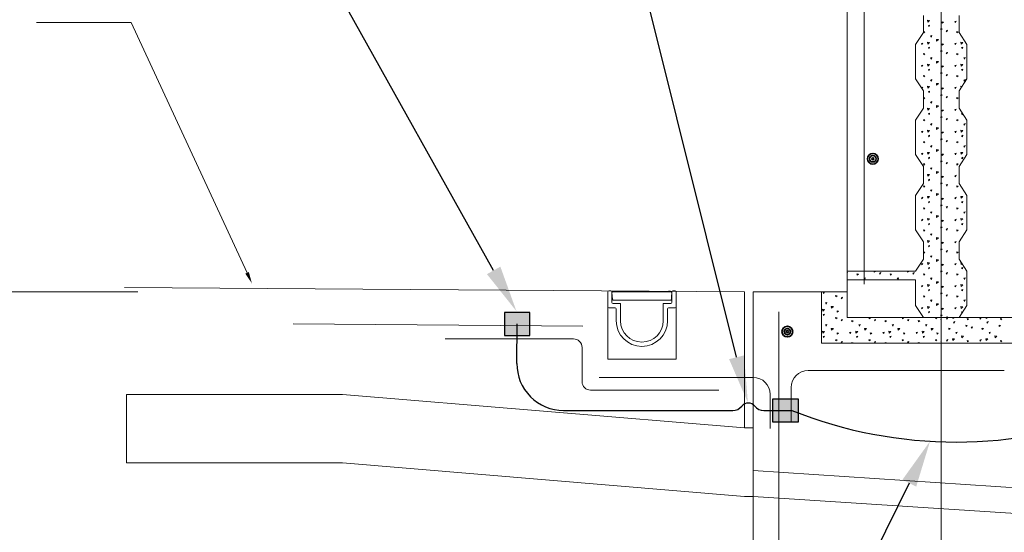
# Model space of a CAD drawing. Header units: inches. Extents: x 298 to 9722, y 170 to 7422.
# Tile 3 of 36: x 479 to 732, y 422 to 553. Entities that reach past the tile are written whole.
import ezdxf
from ezdxf import colors
from ezdxf.entities.mleader import LeaderData, LeaderLine
from ezdxf.math import Vec2, Vec3

# ---------------------------------------------------------------- set-up
doc = ezdxf.new("R2010")
doc.units = ezdxf.units.IN
doc.header["$MEASUREMENT"] = 0
for name, color, linetype, lineweight in [('E-ANNO-TEXT', 7, 'Continuous', 25), ('E-DETL-GRPH', 7, 'Continuous', 35), ('S-301 Building Sections [E-202 Reference]$0$G-ELECT-REF', 253, 'Continuous', 9)]:
    doc.layers.add(name, color=color, linetype=linetype, lineweight=lineweight)
doc.styles.get("Standard").update_dxf_attribs({"font": 'arial.ttf'})

# ---------------------------------------------------------------- blocks, each defined once
blk = doc.blocks.new('S-301 Building Sections [E-202 Reference]')
at = {"color": 9}
for centre, radius in [((691.867, 266.723), 0.313), ((691.867, 266.723), 0.188), ((691.867, 266.723), 0.0625), ((686.868, 256.618), 0.313), ((686.868, 256.618), 0.188), ((686.868, 256.618), 0.0625)]:
    blk.add_circle(centre, radius, dxfattribs=at)
at = {"layer": 'S-301 Building Sections [E-202 Reference]$0$G-ELECT-REF', "color": 9}
for p, q in [((695.868, 290.054), (695.868, 234.173)), ((691.367, 259.384), (691.367, 287.053)), ((690.368, 257.447), (690.368, 286.387)), ((694.825, 274.104), (694.825, 275.104)), ((696.911, 275.104), (696.911, 274.104)), ((648.505, 274.684), (642.986, 274.684)), ((655.289, 260.053), (648.505, 274.684)), ((694.368, 273.397), (694.825, 274.104)), ((696.911, 274.104), (697.368, 273.397)), ((694.368, 271.397), (694.368, 273.397)), ((697.368, 273.397), (697.368, 271.397)), ((694.825, 270.69), (694.368, 271.397)), ((697.368, 271.397), (696.911, 270.69)), ((694.825, 269.69), (694.825, 270.69)), ((696.911, 270.69), (696.911, 269.69)), ((694.368, 268.982), (694.825, 269.69)), ((696.911, 269.69), (697.368, 268.982)), ((694.368, 266.982), (694.368, 268.982)), ((697.368, 268.982), (697.368, 266.982)), ((694.825, 266.275), (694.368, 266.982)), ((697.368, 266.982), (696.911, 266.275)), ((694.825, 265.275), (694.825, 266.275)), ((696.911, 266.275), (696.911, 265.275)), ((694.368, 264.568), (694.825, 265.275)), ((696.911, 265.275), (697.368, 264.568)), ((694.368, 262.568), (694.368, 264.568)), ((697.368, 264.568), (697.368, 262.568)), ((694.825, 261.861), (694.368, 262.568)), ((697.368, 262.568), (696.911, 261.861)), ((694.825, 260.861), (694.825, 261.861)), ((696.911, 261.861), (696.911, 260.861)), ((694.368, 260.154), (694.825, 260.861)), ((696.911, 260.861), (697.368, 260.154)), ((690.368, 259.654), (690.368, 260.154)), ((690.368, 260.154), (691.367, 260.154)), ((691.367, 260.154), (694.368, 260.154)), ((697.368, 260.154), (697.368, 258.154)), ((694.368, 259.654), (690.368, 259.654)), ((694.368, 258.154), (694.368, 259.654)), ((648.118, 259.197), (684.368, 258.947)), ((676.428, 259.007), (676.558, 259.007)), ((676.804, 258.988), (676.825, 258.988)), ((679.992, 258.988), (679.97, 258.988)), ((680.308, 259.007), (680.178, 259.007)), ((648.901, 258.947), (631.727, 258.947)), ((676.368, 258.947), (676.368, 255.007)), ((676.618, 258.947), (676.618, 258.317)), ((676.618, 258.947), (680.118, 258.947)), ((676.618, 258.906), (676.647, 258.494)), ((676.658, 258.947), (680.077, 258.947)), ((676.687, 258.459), (676.817, 258.459)), ((676.687, 258.459), (680.049, 258.459)), ((679.527, 258.459), (677.269, 258.459)), ((677.392, 258.947), (677.31, 258.947)), ((677.799, 258.947), (677.717, 258.947)), ((678.206, 258.947), (678.124, 258.947)), ((678.124, 258.946), (678.206, 258.946)), ((678.531, 258.947), (678.613, 258.947)), ((679.505, 258.947), (679.587, 258.947)), ((679.978, 258.459), (680.049, 258.459)), ((680.101, 258.669), (680.089, 258.494)), ((680.118, 258.906), (680.101, 258.669)), ((680.118, 258.947), (680.118, 258.317)), ((680.368, 258.947), (680.368, 255.007)), ((684.368, 258.947), (684.368, 250.989)), ((690.368, 258.947), (684.868, 258.947)), ((684.868, 258.947), (684.868, 240.947)), ((688.868, 255.947), (688.868, 258.947)), ((688.868, 258.947), (690.368, 258.947)), ((690.368, 258.947), (690.368, 257.447)), ((676.368, 258.067), (676.368, 257.757)), ((676.428, 258.007), (676.805, 258.007)), ((676.678, 258.257), (677.118, 258.257)), ((676.868, 257.944), (676.868, 257.257)), ((677.118, 258.257), (677.118, 257.257)), ((680.058, 258.257), (679.618, 258.257)), ((679.618, 258.257), (679.618, 257.257)), ((679.868, 257.944), (679.868, 257.257)), ((680.308, 258.007), (679.93, 258.007)), ((680.368, 258.067), (680.368, 257.757)), ((694.825, 257.447), (694.368, 258.154)), ((697.368, 258.154), (696.911, 257.447)), ((680.368, 257.757), (680.368, 257.257)), ((686.368, 231.947), (686.368, 257.772)), ((690.368, 257.447), (694.825, 257.447)), ((695.868, 257.447), (694.825, 257.447)), ((694.825, 257.447), (695.868, 257.447)), ((696.911, 257.447), (695.868, 257.447)), ((695.868, 257.447), (695.868, 255.947)), ((695.868, 255.947), (695.868, 257.447)), ((695.868, 257.447), (696.911, 257.447)), ((696.911, 257.447), (702.368, 257.447)), ((696.911, 257.447), (696.911, 257.447)), ((657.978, 257.072), (674.923, 256.947)), ((666.868, 256.197), (674.368, 256.197)), ((674.868, 255.697), (674.868, 253.697)), ((695.868, 255.947), (688.868, 255.947)), ((688.868, 255.947), (688.868, 255.947)), ((703.868, 255.947), (695.868, 255.947)), ((676.368, 255.007), (680.368, 255.007)), ((684.868, 253.947), (675.868, 253.947)), ((688.089, 254.351), (699.536, 254.351)), ((687.089, 251.351), (687.089, 253.351)), ((648.25, 252.947), (660.868, 252.947)), ((648.25, 248.947), (648.25, 252.947)), ((648.25, 252.947), (648.25, 252.947)), ((648.25, 252.947), (648.25, 252.947)), ((648.25, 252.947), (648.25, 252.947)), ((660.868, 252.947), (684.368, 250.989)), ((675.368, 253.197), (682.868, 253.197)), ((685.868, 250.947), (685.868, 252.947)), ((684.368, 250.989), (684.872, 250.989)), ((684.872, 250.989), (684.868, 246.989)), ((660.868, 248.947), (648.25, 248.947)), ((648.25, 248.947), (648.25, 248.947)), ((648.25, 248.947), (648.25, 248.947)), ((684.368, 246.989), (660.868, 248.947)), ((684.868, 248.494), (707.868, 246.994)), ((684.868, 246.989), (684.368, 246.989)), ((684.868, 246.989), (707.868, 245.489))]:
    blk.add_line(p, q, dxfattribs=at)
at = {"layer": 'S-301 Building Sections [E-202 Reference]$0$G-ELECT-REF', "color": 9, "linetype": 'Continuous', "extrusion": (0, 0, -1)}
for p, q in [((695.075, 274.715), (695.058, 274.827)), ((695.058, 274.827), (695.176, 274.812)), ((695.075, 274.715), (695.177, 274.812)), ((695.11, 274.512), (695.185, 274.537)), ((695.152, 274.45), (695.185, 274.538)), ((695.922, 274.65), (695.912, 274.724)), ((695.916, 274.725), (695.994, 274.711)), ((695.922, 274.65), (695.994, 274.71)), ((696.652, 274.75), (696.728, 274.775)), ((696.694, 274.687), (696.653, 274.75)), ((696.694, 274.687), (696.727, 274.775)), ((694.838, 274.085), (694.828, 274.159)), ((694.832, 274.16), (694.91, 274.146)), ((694.838, 274.085), (694.91, 274.145)), ((695.152, 274.45), (695.11, 274.512)), ((695.844, 274.259), (695.834, 274.333)), ((695.837, 274.333), (695.916, 274.319)), ((695.844, 274.259), (695.916, 274.318)), ((696.149, 274.208), (696.225, 274.233)), ((696.191, 274.146), (696.149, 274.208)), ((696.191, 274.146), (696.224, 274.233)), ((696.784, 274.085), (696.774, 274.159)), ((696.777, 274.16), (696.856, 274.146)), ((696.784, 274.085), (696.856, 274.145)), ((694.707, 273.462), (694.782, 273.487)), ((694.749, 273.399), (694.707, 273.462)), ((694.749, 273.4), (694.782, 273.487)), ((695.075, 273.427), (695.058, 273.539)), ((695.058, 273.539), (695.176, 273.524)), ((695.075, 273.427), (695.177, 273.524)), ((695.243, 273.904), (695.318, 273.929)), ((695.285, 273.841), (695.243, 273.904)), ((695.285, 273.842), (695.318, 273.929)), ((695.596, 273.593), (695.579, 273.704)), ((695.579, 273.704), (695.697, 273.69)), ((695.596, 273.593), (695.698, 273.69)), ((695.922, 273.362), (695.912, 273.436)), ((695.916, 273.437), (695.994, 273.423)), ((695.922, 273.362), (695.994, 273.422)), ((696.652, 273.462), (696.728, 273.487)), ((696.694, 273.399), (696.653, 273.462)), ((696.694, 273.4), (696.727, 273.487)), ((697.003, 273.539), (697.122, 273.524)), ((697.021, 273.427), (697.004, 273.539)), ((697.021, 273.427), (697.123, 273.524)), ((694.838, 272.797), (694.828, 272.872)), ((694.832, 272.872), (694.91, 272.858)), ((694.838, 272.797), (694.91, 272.857)), ((695.11, 273.224), (695.185, 273.249)), ((695.152, 273.162), (695.11, 273.224)), ((695.152, 273.162), (695.185, 273.25)), ((695.844, 272.971), (695.834, 273.045)), ((695.837, 273.046), (695.916, 273.031)), ((695.844, 272.971), (695.916, 273.03)), ((696.149, 272.92), (696.225, 272.945)), ((696.191, 272.858), (696.149, 272.92)), ((696.191, 272.858), (696.224, 272.946)), ((696.784, 272.797), (696.774, 272.872)), ((696.777, 272.872), (696.856, 272.858)), ((696.784, 272.797), (696.856, 272.857)), ((697.055, 273.224), (697.131, 273.249)), ((697.097, 273.162), (697.056, 273.224)), ((697.097, 273.162), (697.131, 273.25)), ((695.075, 272.14), (695.058, 272.251)), ((695.058, 272.251), (695.176, 272.237)), ((695.075, 272.14), (695.177, 272.236)), ((695.243, 272.616), (695.318, 272.641)), ((695.285, 272.554), (695.243, 272.616)), ((695.285, 272.554), (695.318, 272.641)), ((695.596, 272.305), (695.579, 272.417)), ((695.579, 272.417), (695.697, 272.402)), ((695.596, 272.305), (695.698, 272.402)), ((697.003, 272.251), (697.122, 272.237)), ((697.021, 272.14), (697.004, 272.251)), ((697.021, 272.14), (697.123, 272.236)), ((697.188, 272.616), (697.264, 272.641)), ((697.23, 272.554), (697.189, 272.616)), ((697.23, 272.554), (697.263, 272.641)), ((694.707, 272.174), (694.782, 272.199)), ((694.749, 272.112), (694.707, 272.174)), ((694.749, 272.112), (694.782, 272.199)), ((695.11, 271.936), (695.185, 271.961)), ((695.152, 271.874), (695.11, 271.936)), ((695.152, 271.874), (695.185, 271.962)), ((695.844, 271.683), (695.834, 271.757)), ((695.837, 271.758), (695.916, 271.744)), ((695.844, 271.683), (695.916, 271.743)), ((695.922, 272.074), (695.912, 272.148)), ((695.916, 272.149), (695.994, 272.135)), ((695.922, 272.074), (695.994, 272.134)), ((696.149, 271.632), (696.225, 271.657)), ((696.191, 271.57), (696.224, 271.658)), ((696.652, 272.174), (696.728, 272.199)), ((696.694, 272.112), (696.653, 272.174)), ((696.694, 272.112), (696.727, 272.199)), ((697.055, 271.936), (697.131, 271.961)), ((697.097, 271.874), (697.056, 271.936)), ((697.097, 271.874), (697.131, 271.962)), ((694.838, 271.509), (694.828, 271.584)), ((694.832, 271.584), (694.91, 271.57)), ((694.838, 271.509), (694.91, 271.569)), ((695.243, 271.328), (695.318, 271.353)), ((695.285, 271.266), (695.243, 271.328)), ((695.285, 271.266), (695.318, 271.354)), ((695.596, 271.017), (695.579, 271.129)), ((695.579, 271.129), (695.697, 271.114)), ((695.596, 271.018), (695.698, 271.114)), ((696.191, 271.57), (696.149, 271.632)), ((696.784, 271.509), (696.774, 271.584)), ((696.777, 271.584), (696.856, 271.57)), ((696.784, 271.509), (696.856, 271.569)), ((697.188, 271.328), (697.264, 271.353)), ((697.23, 271.266), (697.189, 271.328)), ((697.23, 271.266), (697.263, 271.354)), ((694.707, 270.886), (694.782, 270.911)), ((694.749, 270.824), (694.707, 270.886)), ((694.749, 270.824), (694.782, 270.912)), ((695.075, 270.852), (695.058, 270.963)), ((695.058, 270.963), (695.176, 270.949)), ((695.075, 270.852), (695.177, 270.948)), ((695.11, 270.648), (695.185, 270.674)), ((695.152, 270.586), (695.11, 270.649)), ((695.152, 270.586), (695.185, 270.674)), ((695.922, 270.786), (695.912, 270.861)), ((695.916, 270.861), (695.994, 270.847)), ((695.922, 270.786), (695.994, 270.846)), ((696.652, 270.886), (696.728, 270.911)), ((696.694, 270.824), (696.653, 270.886)), ((696.694, 270.824), (696.727, 270.912)), ((697.003, 270.963), (697.081, 270.954)), ((697.02, 270.858), (697.004, 270.963)), ((694.838, 270.222), (694.828, 270.296)), ((694.832, 270.296), (694.91, 270.282)), ((694.838, 270.222), (694.91, 270.281)), ((695.243, 270.04), (695.318, 270.065)), ((695.285, 269.978), (695.243, 270.04)), ((695.285, 269.978), (695.318, 270.066)), ((695.844, 270.395), (695.834, 270.469)), ((695.837, 270.47), (695.916, 270.456)), ((695.844, 270.395), (695.916, 270.455)), ((696.149, 270.344), (696.225, 270.369)), ((696.191, 270.282), (696.149, 270.344)), ((696.191, 270.282), (696.224, 270.37)), ((696.784, 270.222), (696.774, 270.296)), ((696.777, 270.296), (696.856, 270.282)), ((696.784, 270.222), (696.856, 270.281)), ((694.749, 269.536), (694.737, 269.553)), ((694.749, 269.536), (694.781, 269.622)), ((694.782, 269.623), (694.782, 269.623)), ((695.075, 269.564), (695.058, 269.675)), ((695.058, 269.675), (695.176, 269.661)), ((695.075, 269.564), (695.177, 269.661)), ((695.11, 269.361), (695.185, 269.386)), ((695.152, 269.298), (695.11, 269.361)), ((695.152, 269.298), (695.185, 269.386)), ((695.596, 269.73), (695.579, 269.841)), ((695.579, 269.841), (695.697, 269.827)), ((695.596, 269.73), (695.698, 269.826)), ((695.922, 269.499), (695.912, 269.573)), ((695.916, 269.573), (695.994, 269.559)), ((695.922, 269.498), (695.994, 269.558)), ((696.652, 269.598), (696.728, 269.623)), ((696.694, 269.536), (696.653, 269.598)), ((696.694, 269.536), (696.727, 269.624)), ((697.055, 269.361), (697.111, 269.379)), ((697.097, 269.298), (697.056, 269.361)), ((697.097, 269.298), (697.122, 269.363)), ((694.838, 268.934), (694.828, 269.008)), ((694.832, 269.009), (694.91, 268.994)), ((694.838, 268.934), (694.91, 268.994)), ((695.243, 268.752), (695.318, 268.777)), ((695.285, 268.69), (695.318, 268.778)), ((695.844, 269.107), (695.834, 269.182)), ((695.837, 269.182), (695.916, 269.168)), ((695.844, 269.107), (695.916, 269.167)), ((696.149, 269.057), (696.225, 269.082)), ((696.191, 268.994), (696.149, 269.057)), ((696.191, 268.994), (696.224, 269.082)), ((696.784, 268.934), (696.774, 269.008)), ((696.777, 269.009), (696.856, 268.994)), ((696.784, 268.934), (696.856, 268.994)), ((697.188, 268.752), (697.264, 268.777)), ((697.23, 268.69), (697.263, 268.778)), ((694.707, 268.31), (694.782, 268.335)), ((694.749, 268.248), (694.707, 268.31)), ((694.749, 268.248), (694.782, 268.336)), ((695.075, 268.276), (695.058, 268.387)), ((695.058, 268.387), (695.176, 268.373)), ((695.075, 268.276), (695.177, 268.373)), ((695.285, 268.69), (695.243, 268.752)), ((695.596, 268.442), (695.579, 268.553)), ((695.579, 268.553), (695.697, 268.539)), ((695.596, 268.442), (695.698, 268.538)), ((695.922, 268.211), (695.912, 268.285)), ((695.916, 268.285), (695.994, 268.271)), ((695.922, 268.211), (695.994, 268.27)), ((696.652, 268.31), (696.728, 268.335)), ((696.694, 268.248), (696.653, 268.31)), ((696.694, 268.248), (696.727, 268.336)), ((697.003, 268.387), (697.122, 268.373)), ((697.021, 268.276), (697.004, 268.387)), ((697.021, 268.276), (697.123, 268.373)), ((697.23, 268.69), (697.189, 268.752)), ((694.838, 267.646), (694.828, 267.72)), ((694.832, 267.721), (694.91, 267.707)), ((694.838, 267.646), (694.91, 267.706)), ((695.11, 268.073), (695.185, 268.098)), ((695.152, 268.011), (695.11, 268.073)), ((695.152, 268.011), (695.185, 268.098)), ((695.844, 267.819), (695.834, 267.894)), ((695.837, 267.894), (695.916, 267.88)), ((695.844, 267.819), (695.916, 267.879)), ((696.149, 267.769), (696.225, 267.794)), ((696.191, 267.706), (696.149, 267.769)), ((696.191, 267.706), (696.224, 267.794)), ((696.784, 267.646), (696.774, 267.72)), ((696.777, 267.721), (696.856, 267.707)), ((696.784, 267.646), (696.856, 267.706)), ((697.055, 268.073), (697.131, 268.098)), ((697.097, 268.011), (697.056, 268.073)), ((697.097, 268.011), (697.131, 268.098)), ((694.707, 267.023), (694.782, 267.048)), ((694.749, 266.96), (694.782, 267.048)), ((695.075, 266.988), (695.058, 267.099)), ((695.058, 267.099), (695.176, 267.085)), ((695.075, 266.988), (695.177, 267.085)), ((695.243, 267.465), (695.318, 267.49)), ((695.285, 267.402), (695.243, 267.465)), ((695.285, 267.402), (695.318, 267.49)), ((695.596, 267.154), (695.579, 267.265)), ((695.579, 267.265), (695.697, 267.251)), ((695.596, 267.154), (695.698, 267.251)), ((696.652, 267.023), (696.728, 267.048)), ((696.694, 266.96), (696.727, 267.048)), ((697.003, 267.099), (697.122, 267.085)), ((697.021, 266.988), (697.004, 267.099)), ((697.021, 266.988), (697.123, 267.085)), ((697.188, 267.465), (697.264, 267.49)), ((697.23, 267.402), (697.189, 267.465)), ((697.23, 267.402), (697.263, 267.49)), ((694.749, 266.96), (694.707, 267.023)), ((695.11, 266.785), (695.185, 266.81)), ((695.152, 266.723), (695.11, 266.785)), ((695.152, 266.723), (695.185, 266.81)), ((695.844, 266.532), (695.834, 266.606)), ((695.837, 266.606), (695.916, 266.592)), ((695.844, 266.532), (695.916, 266.591)), ((695.922, 266.923), (695.912, 266.997)), ((695.916, 266.998), (695.994, 266.983)), ((695.922, 266.923), (695.994, 266.983)), ((696.149, 266.481), (696.225, 266.506)), ((696.191, 266.419), (696.149, 266.481)), ((696.191, 266.419), (696.224, 266.506)), ((696.694, 266.96), (696.653, 267.023)), ((697.055, 266.785), (697.131, 266.81)), ((697.097, 266.723), (697.056, 266.785)), ((697.097, 266.723), (697.131, 266.81)), ((694.838, 266.358), (694.828, 266.432)), ((694.832, 266.433), (694.91, 266.419)), ((694.838, 266.358), (694.91, 266.418)), ((695.243, 266.177), (695.318, 266.202)), ((695.285, 266.114), (695.243, 266.177)), ((695.285, 266.114), (695.318, 266.202)), ((695.596, 265.866), (695.579, 265.977)), ((695.579, 265.977), (695.697, 265.963)), ((695.596, 265.866), (695.698, 265.963)), ((696.784, 266.358), (696.774, 266.432)), ((696.777, 266.433), (696.856, 266.419)), ((696.784, 266.358), (696.856, 266.418)), ((695.075, 265.7), (695.058, 265.812)), ((695.058, 265.812), (695.176, 265.797)), ((695.075, 265.7), (695.177, 265.797)), ((695.11, 265.497), (695.185, 265.522)), ((695.152, 265.435), (695.11, 265.497)), ((695.152, 265.435), (695.185, 265.523)), ((695.844, 265.244), (695.834, 265.318)), ((695.837, 265.318), (695.916, 265.304)), ((695.922, 265.635), (695.912, 265.709)), ((695.916, 265.71), (695.994, 265.696)), ((695.922, 265.635), (695.994, 265.695)), ((696.652, 265.735), (696.728, 265.76)), ((696.694, 265.672), (696.653, 265.735)), ((696.694, 265.672), (696.727, 265.76)), ((694.838, 265.07), (694.828, 265.145)), ((694.832, 265.145), (694.91, 265.131)), ((694.838, 265.07), (694.91, 265.13)), ((695.243, 264.889), (695.318, 264.914)), ((695.285, 264.827), (695.243, 264.889)), ((695.285, 264.827), (695.318, 264.914)), ((695.844, 265.244), (695.916, 265.303)), ((696.149, 265.193), (696.225, 265.218)), ((696.191, 265.131), (696.149, 265.193)), ((696.191, 265.131), (696.224, 265.218)), ((696.784, 265.07), (696.774, 265.145)), ((696.777, 265.145), (696.856, 265.131)), ((696.784, 265.07), (696.856, 265.13)), ((694.707, 264.447), (694.782, 264.472)), ((694.749, 264.385), (694.707, 264.447)), ((694.749, 264.385), (694.782, 264.472)), ((695.075, 264.413), (695.058, 264.524)), ((695.058, 264.524), (695.176, 264.509)), ((695.075, 264.413), (695.177, 264.509)), ((695.11, 264.209), (695.185, 264.234)), ((695.152, 264.147), (695.11, 264.209)), ((695.152, 264.147), (695.185, 264.235)), ((695.596, 264.578), (695.579, 264.689)), ((695.579, 264.689), (695.697, 264.675)), ((695.596, 264.578), (695.698, 264.675)), ((695.922, 264.347), (695.912, 264.421)), ((695.916, 264.422), (695.994, 264.408)), ((695.922, 264.347), (695.994, 264.407)), ((696.652, 264.447), (696.728, 264.472)), ((696.694, 264.385), (696.653, 264.447)), ((696.694, 264.385), (696.727, 264.472)), ((697.003, 264.524), (697.122, 264.509)), ((697.021, 264.413), (697.004, 264.524)), ((697.021, 264.413), (697.123, 264.509)), ((697.055, 264.209), (697.131, 264.234)), ((697.097, 264.147), (697.056, 264.209)), ((697.097, 264.147), (697.131, 264.235)), ((694.838, 263.782), (694.828, 263.857)), ((694.832, 263.857), (694.91, 263.843)), ((694.838, 263.782), (694.91, 263.842)), ((695.243, 263.601), (695.318, 263.626)), ((695.285, 263.539), (695.243, 263.601)), ((695.285, 263.539), (695.318, 263.626)), ((695.844, 263.956), (695.834, 264.03)), ((695.837, 264.031), (695.916, 264.016)), ((695.844, 263.956), (695.916, 264.016)), ((696.149, 263.905), (696.225, 263.93)), ((696.191, 263.843), (696.149, 263.905)), ((696.191, 263.843), (696.224, 263.931)), ((696.784, 263.782), (696.774, 263.857)), ((696.777, 263.857), (696.856, 263.843)), ((696.784, 263.782), (696.856, 263.842)), ((697.188, 263.601), (697.264, 263.626)), ((697.23, 263.539), (697.189, 263.601)), ((697.23, 263.539), (697.263, 263.626)), ((694.707, 263.159), (694.782, 263.184)), ((694.749, 263.097), (694.707, 263.159)), ((694.749, 263.097), (694.782, 263.184)), ((695.075, 263.125), (695.058, 263.236)), ((695.058, 263.236), (695.176, 263.222)), ((695.075, 263.125), (695.177, 263.221)), ((695.596, 263.29), (695.579, 263.402)), ((695.579, 263.402), (695.697, 263.387)), ((695.596, 263.29), (695.698, 263.387)), ((695.922, 263.059), (695.912, 263.134)), ((695.916, 263.134), (695.994, 263.12)), ((695.922, 263.059), (695.994, 263.119)), ((696.652, 263.159), (696.728, 263.184)), ((696.694, 263.097), (696.653, 263.159)), ((696.694, 263.097), (696.727, 263.184)), ((697.003, 263.236), (697.122, 263.222)), ((697.021, 263.125), (697.004, 263.236)), ((697.021, 263.125), (697.123, 263.221)), ((694.838, 262.495), (694.828, 262.569)), ((694.832, 262.569), (694.91, 262.555)), ((694.838, 262.495), (694.91, 262.554)), ((695.11, 262.921), (695.185, 262.946)), ((695.152, 262.859), (695.11, 262.921)), ((695.152, 262.859), (695.185, 262.947)), ((695.844, 262.668), (695.834, 262.742)), ((695.837, 262.743), (695.916, 262.729)), ((695.844, 262.668), (695.916, 262.728)), ((696.149, 262.617), (696.225, 262.642)), ((696.191, 262.555), (696.149, 262.617)), ((696.191, 262.555), (696.224, 262.643)), ((696.784, 262.495), (696.774, 262.569)), ((696.777, 262.569), (696.856, 262.555)), ((696.784, 262.495), (696.856, 262.554)), ((697.055, 262.921), (697.131, 262.946)), ((697.097, 262.859), (697.056, 262.921)), ((697.097, 262.859), (697.131, 262.947)), ((695.075, 261.837), (695.058, 261.948)), ((695.058, 261.948), (695.176, 261.934)), ((695.075, 261.837), (695.177, 261.933)), ((695.243, 262.313), (695.318, 262.338)), ((695.285, 262.251), (695.243, 262.313)), ((695.285, 262.251), (695.318, 262.339)), ((695.596, 262.003), (695.579, 262.114)), ((695.579, 262.114), (695.697, 262.1)), ((695.596, 262.003), (695.698, 262.099)), ((696.652, 261.871), (696.728, 261.896)), ((696.694, 261.809), (696.653, 261.871)), ((696.694, 261.809), (696.727, 261.897)), ((697.188, 262.313), (697.207, 262.319)), ((697.196, 262.302), (697.189, 262.313)), ((695.11, 261.634), (695.185, 261.659)), ((695.152, 261.571), (695.11, 261.634)), ((695.152, 261.571), (695.185, 261.659)), ((695.844, 261.38), (695.834, 261.454)), ((695.837, 261.455), (695.916, 261.441)), ((695.844, 261.38), (695.916, 261.44)), ((695.922, 261.771), (695.912, 261.846)), ((695.916, 261.846), (695.994, 261.832)), ((695.922, 261.771), (695.994, 261.831)), ((696.149, 261.329), (696.225, 261.354)), ((696.191, 261.267), (696.149, 261.329)), ((696.191, 261.267), (696.224, 261.355)), ((694.838, 261.207), (694.828, 261.281)), ((694.832, 261.281), (694.91, 261.267)), ((694.838, 261.207), (694.91, 261.266)), ((695.243, 261.025), (695.318, 261.05)), ((695.285, 260.963), (695.243, 261.025)), ((695.285, 260.963), (695.318, 261.051)), ((695.596, 260.715), (695.579, 260.826)), ((695.579, 260.826), (695.697, 260.812)), ((695.596, 260.715), (695.698, 260.811)), ((696.784, 261.207), (696.774, 261.281)), ((696.777, 261.281), (696.856, 261.267)), ((696.784, 261.207), (696.856, 261.266)), ((691.952, 260.092), (691.944, 260.154)), ((691.952, 260.092), (692.025, 260.152)), ((692.018, 260.154), (692.024, 260.153)), ((693.898, 260.092), (693.89, 260.154)), ((693.898, 260.092), (693.97, 260.152)), ((693.963, 260.154), (693.97, 260.153)), ((694.707, 260.583), (694.782, 260.608)), ((694.749, 260.521), (694.707, 260.583)), ((694.749, 260.521), (694.782, 260.609)), ((695.075, 260.549), (695.058, 260.66)), ((695.058, 260.66), (695.176, 260.646)), ((695.075, 260.549), (695.177, 260.646)), ((695.11, 260.346), (695.185, 260.371)), ((695.152, 260.283), (695.11, 260.346)), ((695.152, 260.283), (695.185, 260.371)), ((695.844, 260.092), (695.834, 260.167)), ((695.837, 260.167), (695.916, 260.153)), ((695.844, 260.092), (695.916, 260.152)), ((695.922, 260.484), (695.912, 260.558)), ((695.916, 260.558), (695.994, 260.544)), ((695.922, 260.484), (695.994, 260.543)), ((696.652, 260.583), (696.728, 260.608)), ((696.694, 260.521), (696.653, 260.583)), ((696.694, 260.521), (696.727, 260.609)), ((697.003, 260.66), (697.044, 260.655)), ((697.021, 260.549), (697.004, 260.66)), ((697.021, 260.549), (697.078, 260.603)), ((697.055, 260.346), (697.131, 260.371)), ((697.097, 260.283), (697.056, 260.346)), ((697.097, 260.283), (697.131, 260.371)), ((690.368, 260.06), (690.388, 260.067)), ((690.368, 260.016), (690.387, 260.067)), ((690.947, 259.919), (690.937, 259.993)), ((690.94, 259.994), (691.019, 259.979)), ((690.947, 259.919), (691.019, 259.979)), ((691.351, 259.737), (691.427, 259.762)), ((691.393, 259.675), (691.351, 259.737)), ((691.393, 259.675), (691.426, 259.763)), ((692.258, 260.042), (692.333, 260.067)), ((692.3, 259.979), (692.258, 260.042)), ((692.3, 259.979), (692.333, 260.067)), ((692.893, 259.919), (692.882, 259.993)), ((692.886, 259.994), (692.964, 259.979)), ((692.893, 259.919), (692.965, 259.979)), ((693.297, 259.737), (693.373, 259.762)), ((693.339, 259.675), (693.297, 259.737)), ((693.339, 259.675), (693.372, 259.763)), ((694.203, 260.042), (694.279, 260.067)), ((694.245, 259.979), (694.204, 260.042)), ((694.245, 259.979), (694.278, 260.067)), ((694.838, 259.919), (694.828, 259.993)), ((694.832, 259.994), (694.91, 259.979)), ((694.838, 259.919), (694.91, 259.979)), ((695.243, 259.737), (695.318, 259.762)), ((695.285, 259.675), (695.243, 259.737)), ((695.285, 259.675), (695.318, 259.763)), ((696.149, 260.042), (696.225, 260.067)), ((696.191, 259.979), (696.149, 260.042)), ((696.191, 259.979), (696.224, 260.067)), ((696.784, 259.919), (696.774, 259.993)), ((696.777, 259.994), (696.856, 259.979)), ((696.784, 259.919), (696.856, 259.979)), ((697.188, 259.737), (697.264, 259.762)), ((697.23, 259.675), (697.189, 259.737)), ((697.23, 259.675), (697.263, 259.763)), ((694.707, 259.295), (694.782, 259.32)), ((694.749, 259.233), (694.707, 259.295)), ((694.749, 259.233), (694.782, 259.321)), ((695.075, 259.261), (695.058, 259.372)), ((695.058, 259.372), (695.176, 259.358)), ((695.075, 259.261), (695.177, 259.358)), ((695.11, 259.058), (695.185, 259.083)), ((695.152, 258.996), (695.11, 259.058)), ((695.152, 258.996), (695.185, 259.083)), ((695.596, 259.427), (695.579, 259.538)), ((695.579, 259.538), (695.697, 259.524)), ((695.596, 259.427), (695.698, 259.524)), ((695.922, 259.196), (695.912, 259.27)), ((695.916, 259.27), (695.994, 259.256)), ((695.922, 259.196), (695.994, 259.255)), ((696.652, 259.295), (696.728, 259.32)), ((696.694, 259.233), (696.653, 259.295)), ((696.694, 259.233), (696.727, 259.321)), ((697.003, 259.372), (697.122, 259.358)), ((697.021, 259.261), (697.004, 259.372)), ((697.021, 259.261), (697.123, 259.358)), ((697.055, 259.058), (697.131, 259.083)), ((697.097, 258.996), (697.056, 259.058)), ((697.097, 258.996), (697.131, 259.083)), ((688.968, 258.904), (689.044, 258.929)), ((689.01, 258.841), (688.969, 258.904)), ((689.01, 258.841), (689.043, 258.929)), ((689.702, 258.65), (689.692, 258.725)), ((689.696, 258.725), (689.774, 258.711)), ((689.702, 258.65), (689.775, 258.71)), ((690.008, 258.6), (690.083, 258.625)), ((690.05, 258.537), (690.008, 258.6)), ((690.05, 258.537), (690.083, 258.625)), ((694.838, 258.631), (694.828, 258.705)), ((694.832, 258.706), (694.91, 258.692)), ((694.838, 258.631), (694.91, 258.691)), ((695.243, 258.45), (695.318, 258.475)), ((695.285, 258.387), (695.243, 258.45)), ((695.285, 258.387), (695.318, 258.475)), ((695.844, 258.804), (695.834, 258.879)), ((695.837, 258.879), (695.916, 258.865)), ((695.844, 258.804), (695.916, 258.864)), ((696.149, 258.754), (696.225, 258.779)), ((696.191, 258.692), (696.149, 258.754)), ((696.191, 258.692), (696.224, 258.779)), ((696.784, 258.631), (696.774, 258.705)), ((696.777, 258.706), (696.856, 258.692)), ((696.784, 258.631), (696.856, 258.691)), ((697.188, 258.45), (697.264, 258.475)), ((697.23, 258.387), (697.189, 258.45)), ((697.23, 258.387), (697.263, 258.475)), ((688.916, 257.93), (689.035, 257.916)), ((688.934, 257.819), (688.917, 257.93)), ((688.934, 257.819), (689.036, 257.916)), ((689.101, 258.295), (689.177, 258.32)), ((689.143, 258.233), (689.101, 258.295)), ((689.143, 258.233), (689.176, 258.321)), ((689.437, 258.096), (689.556, 258.082)), ((689.455, 257.985), (689.438, 258.096)), ((689.455, 257.985), (689.557, 258.081)), ((694.707, 258.008), (694.782, 258.033)), ((694.749, 257.945), (694.707, 258.008)), ((694.749, 257.945), (694.782, 258.033)), ((695.075, 257.973), (695.058, 258.085)), ((695.058, 258.085), (695.176, 258.07)), ((695.075, 257.973), (695.177, 258.07)), ((695.596, 258.139), (695.579, 258.25)), ((695.579, 258.25), (695.697, 258.236)), ((695.596, 258.139), (695.698, 258.236)), ((695.922, 257.908), (695.912, 257.982)), ((695.916, 257.983), (695.994, 257.968)), ((695.922, 257.908), (695.994, 257.968)), ((696.652, 258.008), (696.728, 258.033)), ((696.694, 257.945), (696.653, 258.008)), ((696.694, 257.945), (696.727, 258.033)), ((697.003, 258.085), (697.122, 258.07)), ((697.021, 257.973), (697.004, 258.085)), ((697.021, 257.973), (697.123, 258.07)), ((688.968, 257.616), (689.044, 257.641)), ((689.01, 257.554), (688.969, 257.616)), ((689.01, 257.554), (689.043, 257.641)), ((689.702, 257.362), (689.692, 257.437)), ((689.696, 257.437), (689.774, 257.423)), ((689.702, 257.362), (689.775, 257.422)), ((689.781, 257.754), (689.771, 257.828)), ((689.774, 257.828), (689.853, 257.814)), ((689.781, 257.754), (689.853, 257.813)), ((690.008, 257.312), (690.083, 257.337)), ((690.05, 257.249), (690.008, 257.312)), ((690.05, 257.249), (690.083, 257.337)), ((690.643, 257.189), (690.632, 257.263)), ((690.636, 257.264), (690.714, 257.25)), ((691.648, 257.362), (691.638, 257.437)), ((691.641, 257.437), (691.72, 257.423)), ((691.648, 257.362), (691.72, 257.422)), ((691.953, 257.312), (692.029, 257.337)), ((691.995, 257.249), (691.954, 257.312)), ((691.995, 257.249), (692.028, 257.337)), ((692.588, 257.189), (692.578, 257.263)), ((692.582, 257.264), (692.66, 257.25)), ((693.594, 257.362), (693.584, 257.437)), ((693.587, 257.437), (693.666, 257.423)), ((693.594, 257.362), (693.666, 257.422)), ((693.899, 257.312), (693.975, 257.337)), ((693.941, 257.249), (693.899, 257.312)), ((693.941, 257.249), (693.974, 257.337)), ((694.534, 257.189), (694.524, 257.263)), ((694.527, 257.264), (694.606, 257.25)), ((695.11, 257.77), (695.185, 257.795)), ((695.152, 257.708), (695.11, 257.77)), ((695.152, 257.708), (695.185, 257.796)), ((695.539, 257.362), (695.529, 257.437)), ((695.533, 257.437), (695.611, 257.423)), ((695.539, 257.362), (695.612, 257.422)), ((695.844, 257.517), (695.834, 257.591)), ((695.837, 257.591), (695.916, 257.577)), ((695.844, 257.517), (695.916, 257.576)), ((695.845, 257.312), (695.868, 257.319)), ((695.868, 257.278), (695.845, 257.312)), ((696.149, 257.466), (696.225, 257.491)), ((696.162, 257.447), (696.149, 257.466)), ((696.177, 257.415), (696.252, 257.44)), ((696.219, 257.353), (696.177, 257.415)), ((696.207, 257.447), (696.224, 257.491)), ((696.219, 257.353), (696.252, 257.44)), ((696.545, 257.38), (696.535, 257.447)), ((696.545, 257.38), (696.615, 257.447)), ((697.055, 257.77), (697.131, 257.795)), ((697.088, 257.722), (697.056, 257.77)), ((697.123, 257.775), (697.131, 257.796)), ((697.392, 257.315), (697.382, 257.389)), ((697.386, 257.39), (697.464, 257.376)), ((697.392, 257.315), (697.464, 257.375)), ((698.122, 257.415), (698.198, 257.44)), ((698.164, 257.353), (698.122, 257.415)), ((698.164, 257.353), (698.197, 257.44)), ((698.491, 257.38), (698.481, 257.447)), ((698.491, 257.38), (698.561, 257.447)), ((699.338, 257.315), (699.328, 257.389)), ((699.331, 257.39), (699.41, 257.376)), ((699.338, 257.315), (699.41, 257.375)), ((689.101, 257.008), (689.177, 257.033)), ((689.143, 256.945), (689.101, 257.008)), ((689.143, 256.945), (689.176, 257.033)), ((689.437, 256.808), (689.556, 256.794)), ((689.455, 256.697), (689.438, 256.808)), ((689.455, 256.697), (689.557, 256.794)), ((690.643, 257.189), (690.715, 257.249)), ((691.047, 257.008), (691.123, 257.033)), ((691.089, 256.945), (691.047, 257.008)), ((691.089, 256.945), (691.122, 257.033)), ((691.383, 256.808), (691.502, 256.794)), ((691.4, 256.697), (691.384, 256.808)), ((691.4, 256.697), (691.503, 256.794)), ((692.588, 257.189), (692.66, 257.249)), ((692.993, 257.008), (693.068, 257.033)), ((693.035, 256.945), (692.993, 257.008)), ((693.035, 256.945), (693.068, 257.033)), ((693.346, 256.697), (693.329, 256.808)), ((693.329, 256.808), (693.447, 256.794)), ((693.346, 256.697), (693.448, 256.794)), ((694.534, 257.189), (694.606, 257.249)), ((694.938, 257.008), (695.014, 257.033)), ((694.98, 256.945), (694.939, 257.008)), ((694.98, 256.945), (695.013, 257.033)), ((695.275, 256.808), (695.393, 256.794)), ((695.292, 256.697), (695.275, 256.808)), ((695.292, 256.697), (695.394, 256.794)), ((696.308, 256.75), (696.298, 256.825)), ((696.302, 256.825), (696.38, 256.811)), ((696.308, 256.75), (696.38, 256.81)), ((696.58, 257.177), (696.655, 257.202)), ((696.622, 257.115), (696.58, 257.177)), ((696.622, 257.115), (696.655, 257.203)), ((697.314, 256.924), (697.303, 256.998)), ((697.307, 256.999), (697.385, 256.984)), ((697.314, 256.924), (697.386, 256.984)), ((697.619, 256.873), (697.695, 256.898)), ((697.661, 256.811), (697.619, 256.873)), ((697.661, 256.811), (697.694, 256.899)), ((698.254, 256.75), (698.244, 256.825)), ((698.247, 256.825), (698.326, 256.811)), ((698.254, 256.75), (698.326, 256.81)), ((698.525, 257.177), (698.601, 257.202)), ((698.567, 257.115), (698.526, 257.177)), ((698.567, 257.115), (698.601, 257.203)), ((699.259, 256.924), (699.249, 256.998)), ((699.253, 256.999), (699.331, 256.984)), ((699.259, 256.924), (699.332, 256.984)), ((688.916, 256.642), (689.035, 256.628)), ((688.934, 256.531), (688.917, 256.642)), ((688.934, 256.531), (689.036, 256.628)), ((688.968, 256.328), (689.044, 256.353)), ((689.01, 256.266), (688.969, 256.328)), ((689.01, 256.266), (689.043, 256.353)), ((689.702, 256.075), (689.692, 256.149)), ((689.696, 256.149), (689.774, 256.135)), ((689.702, 256.075), (689.775, 256.134)), ((689.781, 256.466), (689.771, 256.54)), ((689.774, 256.541), (689.853, 256.526)), ((689.781, 256.466), (689.853, 256.526)), ((690.511, 256.566), (690.587, 256.591)), ((690.553, 256.503), (690.511, 256.566)), ((690.553, 256.503), (690.586, 256.591)), ((690.879, 256.531), (690.862, 256.642)), ((690.862, 256.642), (690.981, 256.628)), ((690.879, 256.531), (690.981, 256.628)), ((690.914, 256.328), (690.99, 256.353)), ((690.956, 256.266), (690.914, 256.328)), ((690.956, 256.266), (690.989, 256.353)), ((691.648, 256.075), (691.638, 256.149)), ((691.641, 256.149), (691.72, 256.135)), ((691.648, 256.075), (691.72, 256.134)), ((691.726, 256.466), (691.716, 256.54)), ((691.72, 256.541), (691.798, 256.526)), ((691.726, 256.466), (691.799, 256.526)), ((692.457, 256.566), (692.532, 256.591)), ((692.499, 256.503), (692.457, 256.566)), ((692.499, 256.503), (692.532, 256.591)), ((692.825, 256.531), (692.808, 256.642)), ((692.808, 256.642), (692.926, 256.628)), ((692.825, 256.531), (692.927, 256.628)), ((692.86, 256.328), (692.935, 256.353)), ((692.902, 256.266), (692.86, 256.328)), ((692.902, 256.266), (692.935, 256.353)), ((693.594, 256.075), (693.584, 256.149)), ((693.587, 256.149), (693.666, 256.135)), ((693.594, 256.075), (693.666, 256.134)), ((693.672, 256.466), (693.662, 256.54)), ((693.666, 256.541), (693.744, 256.526)), ((693.672, 256.466), (693.744, 256.526)), ((694.402, 256.566), (694.478, 256.591)), ((694.444, 256.503), (694.403, 256.566)), ((694.444, 256.503), (694.477, 256.591)), ((694.753, 256.642), (694.872, 256.628)), ((694.771, 256.531), (694.754, 256.642)), ((694.771, 256.531), (694.873, 256.628)), ((694.805, 256.328), (694.881, 256.353)), ((694.847, 256.266), (694.806, 256.328)), ((694.847, 256.266), (694.881, 256.353)), ((695.539, 256.075), (695.529, 256.149)), ((695.533, 256.149), (695.611, 256.135)), ((695.539, 256.075), (695.612, 256.134)), ((695.618, 256.466), (695.608, 256.54)), ((695.611, 256.541), (695.69, 256.526)), ((695.618, 256.466), (695.69, 256.526)), ((696.177, 256.127), (696.252, 256.152)), ((696.219, 256.065), (696.177, 256.127)), ((696.219, 256.065), (696.252, 256.152)), ((696.528, 256.204), (696.646, 256.19)), ((696.545, 256.093), (696.528, 256.204)), ((696.545, 256.093), (696.647, 256.189)), ((696.713, 256.569), (696.788, 256.594)), ((696.755, 256.507), (696.713, 256.569)), ((696.755, 256.507), (696.788, 256.594)), ((697.049, 256.37), (697.167, 256.355)), ((697.066, 256.258), (697.049, 256.37)), ((697.066, 256.258), (697.168, 256.355)), ((698.122, 256.127), (698.198, 256.152)), ((698.164, 256.065), (698.122, 256.127)), ((698.164, 256.065), (698.197, 256.152)), ((698.473, 256.204), (698.592, 256.19)), ((698.491, 256.093), (698.474, 256.204)), ((698.491, 256.093), (698.593, 256.189)), ((698.658, 256.569), (698.734, 256.594)), ((698.7, 256.507), (698.658, 256.569)), ((698.7, 256.507), (698.733, 256.594)), ((698.994, 256.37), (699.113, 256.355)), ((699.012, 256.258), (698.995, 256.37)), ((699.012, 256.258), (699.114, 256.355)), ((690.008, 256.024), (690.083, 256.049)), ((690.05, 255.962), (690.008, 256.024)), ((690.05, 255.962), (690.083, 256.049)), ((690.636, 255.947), (690.632, 255.975)), ((690.636, 255.976), (690.714, 255.962)), ((690.698, 255.947), (690.715, 255.961)), ((691.953, 256.024), (692.029, 256.049)), ((691.995, 255.962), (691.954, 256.024)), ((691.995, 255.962), (692.028, 256.049)), ((692.582, 255.947), (692.578, 255.975)), ((692.582, 255.976), (692.66, 255.962)), ((692.644, 255.947), (692.66, 255.961)), ((693.899, 256.024), (693.975, 256.049)), ((693.941, 255.962), (693.899, 256.024)), ((693.941, 255.962), (693.974, 256.049)), ((694.528, 255.947), (694.524, 255.975)), ((694.527, 255.976), (694.606, 255.962)), ((694.589, 255.947), (694.606, 255.961)), ((695.845, 256.024), (695.868, 256.031)), ((695.868, 255.99), (695.845, 256.024)), ((697.392, 256.027), (697.382, 256.101)), ((697.386, 256.102), (697.464, 256.088)), ((697.392, 256.027), (697.464, 256.087)), ((699.338, 256.027), (699.328, 256.101)), ((699.331, 256.102), (699.41, 256.088)), ((699.338, 256.027), (699.41, 256.087))]:
    blk.add_line(p, q, dxfattribs=at)
at = {"layer": 'S-301 Building Sections [E-202 Reference]$0$G-ELECT-REF', "color": 9}
for centre, radius, start, end in [((676.428, 258.947), 0.06, 90, 180), ((676.558, 258.947), 0.06, 0, 90), ((676.804, 258.927), 0.061, 90, 138.18969), ((676.825, 258.927), 0.061, 41.81031, 90), ((679.97, 258.927), 0.061, 90, 138.18969), ((679.992, 258.927), 0.061, 41.81031, 90), ((680.178, 258.947), 0.06, 90, 180), ((680.308, 258.947), 0.06, 0, 90), ((676.658, 258.906), 0.0407, 90, 180), ((676.687, 258.499), 0.0407, 180, 270), ((676.713, 259.008), 0.061, 270, 318.18969), ((676.916, 259.008), 0.061, 221.81031, 270), ((679.879, 259.008), 0.061, 270, 318.18969), ((680.083, 259.008), 0.061, 221.81031, 270), ((680.049, 258.499), 0.0407, 270, 0), ((680.077, 258.906), 0.0407, 0, 90), ((676.428, 258.067), 0.06, 180, 270), ((676.678, 258.317), 0.06, 180, 270), ((676.805, 257.944), 0.0625, 0, 90), ((679.93, 257.944), 0.0625, 90, 180), ((680.058, 258.317), 0.06, 270, 0), ((680.308, 258.067), 0.06, 270, 0), ((678.368, 257.257), 1.5, 180, 0), ((678.368, 257.257), 1.25, 180, 0), ((684.868, 252.947), 1, 0, 90)]:
    blk.add_arc(centre, radius, start, end, dxfattribs=at)
at = {"layer": 'S-301 Building Sections [E-202 Reference]$0$G-ELECT-REF', "color": 9, "extrusion": (0, 0, -1)}
for centre, radius, start, end in [((-674.368, 255.697), 0.5, 90, 180), ((-688.089, 253.351), 1, 0, 90), ((-675.368, 253.697), 0.5, 270, 0)]:
    blk.add_arc(centre, radius, start, end, dxfattribs=at)
at = {"layer": 'S-301 Building Sections [E-202 Reference]$0$G-ELECT-REF', "color": 9}
blk.add_solid([(655.392, 260.1), (655.576, 259.433), (655.186, 260.005)], dxfattribs=at)

msp = doc.modelspace()

# ---------------------------------------------------------------- hatches: boundary and pattern name
at = {"layer": 'E-ANNO-TEXT'}
h = msp.add_hatch(color=0, dxfattribs=at)
h.dxf.hatch_style = 1
h.paths.add_polyline_path([(609.829, 477.96427), (603.31255, 477.96427), (603.31255, 472.04617), (609.829, 472.04617)])
h = msp.add_hatch(color=0, dxfattribs=at)
h.dxf.hatch_style = 1
h.paths.add_polyline_path([(678.73891, 455.74777), (672.22245, 455.74777), (672.22245, 449.82967), (678.73891, 449.82967)])

# ---------------------------------------------------------------- linework, layer by layer
at = {"layer": 'E-ANNO-TEXT', "color": 0}
for p, q in [((606.51775, 464.87748), (606.59284, 475.02916)), ((618.51742, 452.78872), (661.92263, 452.78872)), ((669.90785, 452.78872), (677.06915, 452.78872))]:
    msp.add_line(p, q, dxfattribs=at)
for points in [[(603.31255, 477.96427), (603.31255, 472.04617), (609.829, 472.04617), (609.829, 477.96427)], [(678.73891, 455.74777), (678.73891, 449.82967), (672.22245, 449.82967), (672.22245, 455.74777)]]:
    msp.add_lwpolyline(points, close=True, dxfattribs=at)
for centre, radius, start, end in [((618.51742, 464.78872), 12, 179.5761775, 270), ((661.92263, 455.78872), 3, 270, 321.1461718), ((665.91524, 452.5724), 2.12695, 38.8538282, 141.1461718), ((669.90785, 455.78872), 3, 218.8538282, 270), ((719.3215, 559.07063), 114.37266, 248.3197188, 291.6802812)]:
    msp.add_arc(centre, radius, start, end, dxfattribs=at)

# ---------------------------------------------------------------- block references
at = {"layer": 'E-DETL-GRPH', "color": 0, "xscale": 4.39128, "yscale": 4.39128, "zscale": 4.39128}
msp.add_blockref('S-301 Building Sections [E-202 Reference]', (-2340.28999, -653.85082), dxfattribs=at)

# ---------------------------------------------------------------- leaders
at = {"layer": 'E-ANNO-TEXT', "color": 0}
ml = msp.add_multileader_mtext('Standard', dxfattribs=at)
ml.set_content('')
ml.set_leader_properties()
ml.build(insert=Vec2(0, 0))
ml.multileader.update_dxf_attribs({"dogleg_length": 0.36, "arrow_head_size": 12, "scale": 48})
ctx = ml.context
ctx.base_point, ctx.scale, ctx.char_height, ctx.arrow_head_size, ctx.landing_gap_size, ctx.plane_origin = Vec3(576.32245, 661.58312), 48, 8.64, 12, 4.32, Vec3(84.6913, 709.61578)
ctx.text_align_type = 2
notes = []
notes.append((ctx, [(1, (1, 1, 0), (614.17859, 661.58312), (-1, 0), 29.21614, [(0, [(665.81338, 454.80456)], 0, [])])]))
ctx.mtext.insert, ctx.mtext.alignment, ctx.mtext.flow_direction = Vec3(580.64245, 665.90312), 3, 5
ml = msp.add_multileader_mtext('Standard', dxfattribs=at)
ml.set_content('')
ml.set_leader_properties()
ml.build(insert=Vec2(0, 0))
ml.multileader.update_dxf_attribs({"dogleg_length": 0.36, "arrow_head_size": 12, "scale": 48})
ctx = ml.context
ctx.base_point, ctx.scale, ctx.char_height, ctx.arrow_head_size, ctx.landing_gap_size, ctx.plane_origin = Vec3(507.20218, 588.19055), 48, 8.64, 12, 4.32, Vec3(7.16903, 653.72165)
ctx.text_align_type = 2
notes.append((ctx, [(1, (1, 1, 0), (545.05832, 588.19055), (-1, 0), 29.21614, [(0, [(606.40903, 478.27041)], 0, [])])]))
ctx.mtext.insert, ctx.mtext.alignment, ctx.mtext.flow_direction = Vec3(511.52218, 592.51055), 3, 5
ml = msp.add_multileader_mtext('Standard', dxfattribs=at)
ml.set_content('')
ml.set_leader_properties()
ml.build(insert=Vec2(0, 0))
ml.multileader.update_dxf_attribs({"dogleg_length": 0.36, "arrow_head_size": 12, "scale": 48})
ctx = ml.context
ctx.base_point, ctx.scale, ctx.char_height, ctx.arrow_head_size, ctx.landing_gap_size, ctx.plane_origin = Vec3(595.86575, 295.58765), 48, 8.64, 12, 4.32, Vec3(-139.86231, 300.98326)
ctx.text_align_type = 2
notes.append((ctx, [(1, (1, 1, 0), (638.79788, 295.58765), (-1, 0), 34.29213, [(1, [(712.56744, 444.89757)], 0, [])])]))
ctx.mtext.insert, ctx.mtext.alignment, ctx.mtext.flow_direction = Vec3(600.18575, 299.90765), 3, 5
for ctx, leaders in notes:
    for number, flags, end, landing, length, lines in leaders:
        leader = LeaderData()
        leader.index, (leader.has_last_leader_line, leader.has_dogleg_vector, leader.attachment_direction) = number, flags
        leader.last_leader_point, leader.dogleg_vector, leader.dogleg_length = Vec3(end), Vec3(landing), length
        for number, points, colour, breaks in lines:
            line = LeaderLine()
            line.index, line.vertices, line.color, line.breaks = number, Vec3.list(points), colors.encode_raw_color(colour), breaks
            leader.lines.append(line)
        ctx.leaders.append(leader)

doc.saveas('drawing.dxf')
